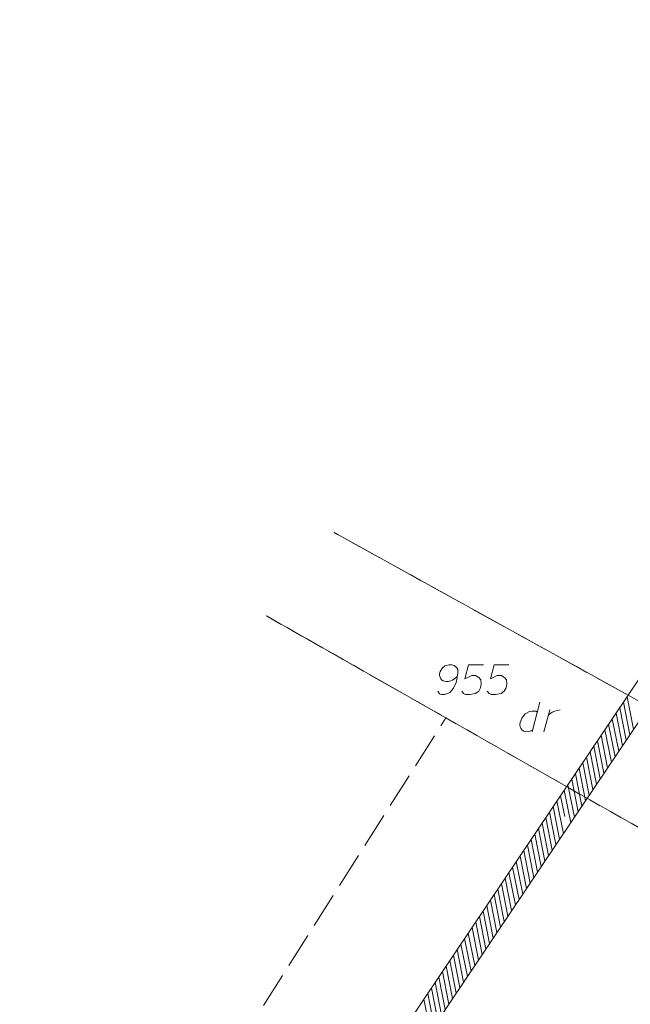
# Model space of a CAD drawing. Header units: metres. Extents: x 5555129 to 5555568, y 5636170 to 5636517.
# Tile 91 of 162: x 5555331 to 5555356, y 5636419 to 5636461. Entities that reach past the tile are written whole.
import ezdxf

# ---------------------------------------------------------------- set-up
doc = ezdxf.new("R2010")
doc.units = ezdxf.units.M
doc.header["$MEASUREMENT"] = 0
doc.linetypes.add('PRZER1-1', pattern=[2, 1, -1])
doc.linetypes.add('PRZER3-1', pattern=[4, 3, -1])
doc.layers.add('#zakres', color=7, linetype='Continuous', lineweight=18)
for name, color, linetype, lineweight, true_color in [('GESDZI', 7, 'Continuous', 18, 0x0a0909), ('GESDZI_O', 7, 'Continuous', 18, 0x0a0909), ('GESKKL', 7, 'PRZER3-1', 18, 0x008000), ('GESUZY', 7, 'PRZER1-1', 18, 0x008000), ('GESUZY_O', 7, 'PRZER1-1', 18, 0x008000)]:
    doc.layers.add(name, color=color, linetype=linetype, lineweight=lineweight, true_color=true_color)

# ---------------------------------------------------------------- blocks, each defined once
blk = doc.blocks.new('*U201')
at = {"layer": 'GESUZY_O', "color": 96, "linetype": 'ByBlock', "lineweight": 18, "true_color": 0x008000}
blk.add_line((5555352.653, 5636431.644), (5555352.328, 5636430.394), dxfattribs=at)
at = {"layer": 'GESUZY_O', "color": 96, "linetype": 'ByBlock', "lineweight": 18, "true_color": 0x008000, "flags": 128}
blk.add_lwpolyline([(5555352.545, 5636431.231), (5555352.476, 5636431.27), (5555352.309, 5636431.27), (5555352.21, 5636431.251), (5555352.033, 5636431.152), (5555351.885, 5636430.975), (5555351.817, 5636430.788), (5555351.807, 5636430.69), (5555351.817, 5636430.611), (5555351.846, 5636430.542), (5555351.905, 5636430.463), (5555351.974, 5636430.414), (5555352.082, 5636430.394), (5555352.161, 5636430.404), (5555352.24, 5636430.414), (5555352.348, 5636430.473)], dxfattribs=at)
blk = doc.blocks.new('*U202')
at = {"layer": 'GESUZY_O', "color": 96, "linetype": 'ByBlock', "lineweight": 18, "true_color": 0x008000}
blk.add_line((5555352.82, 5636430.394), (5555353.067, 5636431.33), dxfattribs=at)
at = {"layer": 'GESUZY_O', "color": 96, "linetype": 'ByBlock', "lineweight": 18, "true_color": 0x008000, "flags": 128}
blk.add_lwpolyline([(5555353.007, 5636431.103), (5555353.057, 5636431.142), (5555353.165, 5636431.221), (5555353.283, 5636431.27), (5555353.372, 5636431.3), (5555353.509, 5636431.33)], dxfattribs=at)

msp = doc.modelspace()

# ---------------------------------------------------------------- linework, layer by layer
at = {"layer": '#zakres', "color": 134, "linetype": 'Continuous', "lineweight": 18}
for p, q in [((5555367.05, 5636447.862), (5555353.168, 5636427.17)), ((5555367.881, 5636447.305), (5555353.998, 5636426.613)), ((5555356.447, 5636430.272), (5555356.176, 5636431.645)), ((5555356.603, 5636430.504), (5555356.332, 5636431.878)), ((5555356.135, 5636429.807), (5555355.864, 5636431.18)), ((5555356.291, 5636430.039), (5555356.02, 5636431.413)), ((5555355.823, 5636429.342), (5555355.552, 5636430.715)), ((5555355.979, 5636429.574), (5555355.708, 5636430.948)), ((5555355.511, 5636428.877), (5555355.24, 5636430.25)), ((5555355.667, 5636429.109), (5555355.396, 5636430.483)), ((5555355.355, 5636428.644), (5555355.084, 5636430.018)), ((5555355.043, 5636428.179), (5555354.772, 5636429.553)), ((5555355.199, 5636428.412), (5555354.928, 5636429.785)), ((5555354.731, 5636427.714), (5555354.46, 5636429.088)), ((5555354.887, 5636427.947), (5555354.616, 5636429.32)), ((5555354.419, 5636427.249), (5555354.148, 5636428.623)), ((5555354.575, 5636427.481), (5555354.304, 5636428.855)), ((5555354.263, 5636427.016), (5555353.992, 5636428.39)), ((5555353.951, 5636426.551), (5555353.68, 5636427.925)), ((5555354.107, 5636426.784), (5555353.836, 5636428.158)), ((5555353.64, 5636426.089), (5555353.369, 5636427.462)), ((5555353.697, 5636426.815), (5555353.524, 5636427.693)), ((5555353.168, 5636427.17), (5555339.285, 5636406.479)), ((5555353.328, 5636425.624), (5555353.057, 5636426.997)), ((5555353.484, 5636425.856), (5555353.213, 5636427.23)), ((5555353.998, 5636426.613), (5555340.115, 5636405.921)), ((5555353.016, 5636425.159), (5555352.745, 5636426.532)), ((5555353.172, 5636425.391), (5555352.901, 5636426.765)), ((5555352.86, 5636424.926), (5555352.589, 5636426.3)), ((5555352.548, 5636424.461), (5555352.277, 5636425.835)), ((5555352.704, 5636424.693), (5555352.433, 5636426.067)), ((5555352.236, 5636423.996), (5555351.965, 5636425.37)), ((5555352.392, 5636424.228), (5555352.121, 5636425.602)), ((5555351.924, 5636423.531), (5555351.653, 5636424.905)), ((5555352.08, 5636423.763), (5555351.809, 5636425.137)), ((5555351.612, 5636423.066), (5555351.341, 5636424.44)), ((5555351.768, 5636423.298), (5555351.497, 5636424.672)), ((5555351.456, 5636422.833), (5555351.185, 5636424.207)), ((5555351.144, 5636422.368), (5555350.873, 5636423.742)), ((5555351.3, 5636422.601), (5555351.029, 5636423.974)), ((5555350.832, 5636421.903), (5555350.561, 5636423.277)), ((5555350.988, 5636422.136), (5555350.717, 5636423.509)), ((5555350.52, 5636421.438), (5555350.249, 5636422.812)), ((5555350.676, 5636421.671), (5555350.405, 5636423.044)), ((5555350.208, 5636420.973), (5555349.937, 5636422.347)), ((5555350.364, 5636421.206), (5555350.093, 5636422.579)), ((5555350.052, 5636420.741), (5555349.781, 5636422.114)), ((5555349.74, 5636420.276), (5555349.469, 5636421.649)), ((5555349.896, 5636420.508), (5555349.625, 5636421.882)), ((5555349.428, 5636419.811), (5555349.157, 5636421.184)), ((5555349.584, 5636420.043), (5555349.313, 5636421.417)), ((5555349.116, 5636419.346), (5555348.845, 5636420.719)), ((5555349.272, 5636419.578), (5555349.001, 5636420.952)), ((5555348.804, 5636418.881), (5555348.533, 5636420.254)), ((5555348.96, 5636419.113), (5555348.689, 5636420.487)), ((5555348.648, 5636418.648), (5555348.377, 5636420.022)), ((5555348.336, 5636418.183), (5555348.065, 5636419.557)), ((5555348.492, 5636418.416), (5555348.221, 5636419.789)), ((5555348.024, 5636417.718), (5555347.753, 5636419.092)), ((5555348.18, 5636417.951), (5555347.909, 5636419.324))]:
    msp.add_line(p, q, dxfattribs=at)
at = {"layer": 'GESDZI', "color": 96, "linetype": 'Continuous', "lineweight": 18, "flags": 128}
for points in [[(5555404.056, 5636487.362), (5555410.3, 5636486.373), (5555419.458, 5636484.97), (5555412.888, 5636476.818), (5555402.335, 5636463.614), (5555411.98, 5636454.27), (5555405.333, 5636448.297), (5555379.69, 5636419.03), (5555375.778, 5636420.866), (5555363.378, 5636428.062), (5555343.955, 5636438.82)], [(5555343.955, 5636438.82), (5555363.378, 5636428.062), (5555375.778, 5636420.866), (5555379.69, 5636419.03), (5555375.95, 5636415.45), (5555341.097, 5636435.293)], [(5555341.097, 5636435.293), (5555375.95, 5636415.45), (5555344.55, 5636379.2), (5555340.688, 5636381.595), (5555311.77, 5636399.097)]]:
    msp.add_lwpolyline(points, dxfattribs=at)
at = {"layer": 'GESDZI_O', "color": 96, "linetype": 'Continuous', "lineweight": 18, "flags": 128}
for points in [[(5555348.331, 5636432.108), (5555348.41, 5636432), (5555348.499, 5636431.971), (5555348.636, 5636431.971), (5555348.735, 5636432.01), (5555348.794, 5636432.03), (5555348.843, 5636432.059), (5555349.001, 5636432.237), (5555349.109, 5636432.473), (5555349.138, 5636432.601), (5555349.178, 5636432.886), (5555349.178, 5636433.034), (5555349.138, 5636433.093), (5555349.06, 5636433.171), (5555349.03, 5636433.191), (5555348.932, 5636433.221), (5555348.804, 5636433.221), (5555348.705, 5636433.201), (5555348.636, 5636433.181), (5555348.538, 5636433.103), (5555348.44, 5636432.945), (5555348.41, 5636432.847), (5555348.41, 5636432.768), (5555348.459, 5636432.64), (5555348.499, 5636432.591), (5555348.567, 5636432.551), (5555348.686, 5636432.522), (5555348.774, 5636432.522), (5555348.882, 5636432.551), (5555348.951, 5636432.581), (5555349.069, 5636432.66), (5555349.129, 5636432.709), (5555349.158, 5636432.738)], [(5555350.26, 5636433.221), (5555349.64, 5636433.221), (5555349.483, 5636432.63), (5555349.768, 5636432.778), (5555349.935, 5636432.778), (5555350.073, 5636432.689), (5555350.152, 5636432.591), (5555350.172, 5636432.423), (5555350.142, 5636432.256), (5555350.063, 5636432.118), (5555349.926, 5636432.01), (5555349.689, 5636431.971), (5555349.512, 5636431.971), (5555349.424, 5636432.01), (5555349.345, 5636432.118)], [(5555351.343, 5636433.221), (5555350.723, 5636433.221), (5555350.565, 5636432.63), (5555350.851, 5636432.778), (5555351.018, 5636432.778), (5555351.156, 5636432.689), (5555351.235, 5636432.591), (5555351.254, 5636432.423), (5555351.225, 5636432.256), (5555351.146, 5636432.118), (5555351.008, 5636432.01), (5555350.772, 5636431.971), (5555350.595, 5636431.971), (5555350.506, 5636432.01), (5555350.428, 5636432.118)]]:
    msp.add_lwpolyline(points, dxfattribs=at)
at = {"layer": 'GESKKL', "color": 96, "linetype": 'PRZER3-1', "lineweight": 18, "ltscale": 0.5, "true_color": 0x008000}
for points in [[(5555376.662, 5636475.914), (5555379.212, 5636473.963), (5555405.333, 5636448.297), (5555379.69, 5636419.03), (5555375.778, 5636420.866), (5555363.378, 5636428.062), (5555343.955, 5636438.82)], [(5555348.68, 5636430.98), (5555341.098, 5636435.294)], [(5555311.77, 5636399.102), (5555323.84, 5636391.8), (5555348.68, 5636430.98)]]:
    msp.add_lwpolyline(points, dxfattribs=at)
at = {"layer": 'GESUZY', "color": 96, "linetype": 'PRZER1-1', "lineweight": 18, "ltscale": 0.5, "true_color": 0x008000}
for points in [[(5555405.333, 5636448.297), (5555379.69, 5636419.03), (5555375.778, 5636420.866), (5555363.378, 5636428.062), (5555343.955, 5636438.82)], [(5555341.098, 5636435.294), (5555348.68, 5636430.98), (5555375.95, 5636415.45), (5555379.69, 5636419.03), (5555375.778, 5636420.866), (5555363.378, 5636428.062), (5555343.955, 5636438.82)], [(5555348.68, 5636430.98), (5555341.098, 5636435.294)]]:
    msp.add_lwpolyline(points, dxfattribs=at)

# ---------------------------------------------------------------- block references
at = {"layer": 'GESUZY_O', "color": 96, "linetype": 'Continuous', "lineweight": 18, "true_color": 0x008000}
for name in ['*U201', '*U202']:
    msp.add_blockref(name, (0, 0), dxfattribs=at)

doc.saveas('drawing.dxf')
